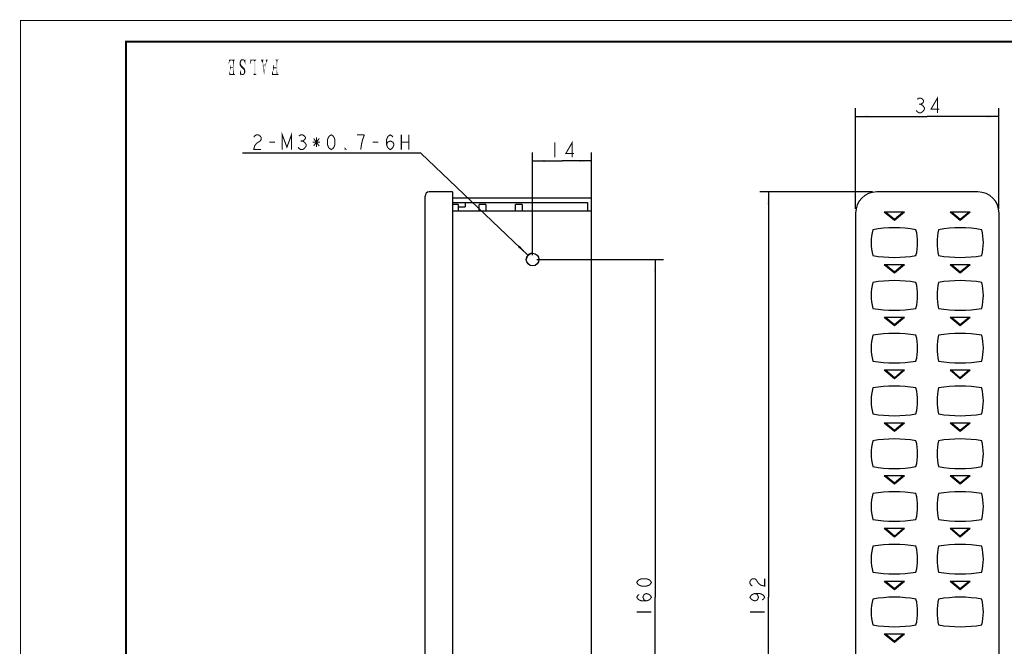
# Model space of a CAD drawing. Header units: millimetres. Extents: x 0 to 420, y 0 to 297.
# Tile 9 of 27: x 0 to 233, y 149 to 297. Entities that reach past the tile are written whole.
import ezdxf

# ---------------------------------------------------------------- set-up
doc = ezdxf.new("R2010")
doc.units = ezdxf.units.MM
doc.header["$LTSCALE"] = 23.1
doc.layers.get('0').update_dxf_attribs({"linetype": 'CONTINUOUS'})
for name, color, linetype in [('GMA1347PCB板-DXF_CONTINUOUS_LINE', 7, 'CONTINUOUS'), ('GMA1347后盖_DXF_CONTINUOUS_LINE', 7, 'CONTINUOUS'), ('GMA1347后盖_DXF_DIMENSION', 7, 'CONTINUOUS'), ('GMA1347外壳-02_DXF_DIMENSION', 7, 'CONTINUOUS'), ('GMA1347外壳-02DXF_CONTINUOUS_LINE', 7, 'CONTINUOUS'), ('GMA1347总成-02_DXF_FORMAT', 7, 'CONTINUOUS'), ('GMA1347背光_DXF_CONTINUOUS_LINE', 7, 'CONTINUOUS')]:
    doc.layers.add(name, color=color, linetype=linetype)
doc.dimstyles.new('DIMSTYLE_1', dxfattribs={"dimtxt": 3.5, "dimasz": 3, "dimexe": 2, "dimexo": 1, "dimgap": 0.875, "dimtad": 1, "dimdec": 1, "dimdsep": 46, "dimtxsty": 'STANDARD', "dimblk": '_FILLED', "dimblk1": '_FILLED', "dimblk2": '_FILLED', "dimcen": 0.09, "dimadec": 0, "dimazin": 0, "dimtp": 0.2, "dimtm": 0.2, "dimtfac": 1, "dimtdec": 1, "dimtofl": 0, "dimtmove": 0, "dimatfit": 3, "dimldrblk": '_FILLED', "dimfxl": 1, "dimtolj": 1, "dimarcsym": 0})
doc.dimstyles.new('DIMSTYLE_2', dxfattribs={"dimtxt": 3.5, "dimasz": 3, "dimexe": 2, "dimexo": 1, "dimgap": 0.875, "dimtad": 1, "dimdec": 1, "dimdsep": 46, "dimtxsty": 'STANDARD', "dimblk": '_FILLED', "dimblk1": '_FILLED', "dimblk2": '_FILLED', "dimcen": 0.09, "dimadec": 0, "dimazin": 0, "dimtp": 0.15, "dimtm": 0.15, "dimtfac": 1, "dimtdec": 1, "dimtofl": 0, "dimtmove": 0, "dimatfit": 3, "dimldrblk": '_FILLED', "dimfxl": 1, "dimtolj": 1, "dimarcsym": 0})
doc.dimstyles.new('DIMSTYLE_5', dxfattribs={"dimtxt": 3.5, "dimasz": 3, "dimexe": 2, "dimexo": 1, "dimtad": 1, "dimdsep": 46, "dimtxsty": 'STANDARD', "dimblk": '_FILLED', "dimblk1": '_FILLED', "dimblk2": '_FILLED', "dimcen": 0.09, "dimadec": 0, "dimazin": 0, "dimtp": 0.05, "dimtm": 0.05, "dimtfac": 1, "dimtofl": 0, "dimtmove": 0, "dimatfit": 2, "dimldrblk": '_FILLED', "dimfxl": 1, "dimtolj": 1, "dimarcsym": 0})
doc.dimstyles.new('DIMSTYLE_6', dxfattribs={"dimtxt": 3.5, "dimasz": 3, "dimexe": 2, "dimexo": 1, "dimgap": 0.875, "dimtad": 1, "dimdsep": 46, "dimtxsty": 'STANDARD', "dimblk": '_FILLED', "dimblk1": '_FILLED', "dimblk2": '_FILLED', "dimcen": 0.09, "dimadec": 0, "dimazin": 0, "dimtp": 0.2, "dimtm": 0.2, "dimtfac": 1, "dimtofl": 0, "dimtmove": 0, "dimatfit": 3, "dimldrblk": '_FILLED', "dimfxl": 1, "dimtolj": 1, "dimarcsym": 0})
doc.dimstyles.new('DIMSTYLE_7', dxfattribs={"dimtxt": 3.5, "dimasz": 3, "dimexe": 2, "dimexo": 1, "dimgap": 0.875, "dimtad": 1, "dimdsep": 46, "dimtxsty": 'STANDARD', "dimblk": '_FILLED', "dimblk1": '_FILLED', "dimblk2": '_FILLED', "dimcen": 0.09, "dimadec": 0, "dimazin": 0, "dimtp": 0.1, "dimtm": 0.1, "dimtfac": 1, "dimtofl": 0, "dimtmove": 0, "dimatfit": 3, "dimldrblk": '_FILLED', "dimfxl": 1, "dimtolj": 1, "dimarcsym": 0})

# ---------------------------------------------------------------- blocks, each defined once
blk = doc.blocks.new('_FILLED')
at = {"color": 0, "linetype": 'BYBLOCK'}
blk.add_solid([(0, 0), (-1, 0.083), (-1, -0.083)], dxfattribs=at)
blk = doc.blocks.new('*D0')
at = {"layer": 'GMA1347外壳-02_DXF_DIMENSION', "color": 1, "linetype": 'CONTINUOUS'}
for p, q in [((201.98, 256.4), (175.31, 256.4)), ((177.31, 256.4), (177.31, 160.4)), ((177.31, 64.4), (177.31, 160.4)), ((201.98, 64.4), (175.31, 64.4))]:
    blk.add_line(p, q, dxfattribs=at)
at = {"layer": 'GMA1347外壳-02_DXF_DIMENSION', "color": 1, "linetype": 'CONTINUOUS', "xscale": 3, "yscale": 3, "zscale": 3}
for p, rotation in [((177.31, 256.4), 90), ((177.31, 64.4), 270)]:
    blk.add_blockref('_FILLED', p, dxfattribs=dict(at, rotation=rotation))
blk = doc.blocks.new('*D1')
at = {"layer": 'GMA1347外壳-02_DXF_DIMENSION', "color": 1, "linetype": 'CONTINUOUS'}
for p, q in [((197.98, 252.4), (197.98, 276.26)), ((231.98, 252.4), (231.98, 276.26)), ((197.98, 274.26), (214.98, 274.26)), ((231.98, 274.26), (214.98, 274.26))]:
    blk.add_line(p, q, dxfattribs=at)
at = {"layer": 'GMA1347外壳-02_DXF_DIMENSION', "color": 1, "linetype": 'CONTINUOUS', "xscale": 3, "yscale": 3, "zscale": 3, "rotation": 180}
blk.add_blockref('_FILLED', (197.98, 274.26), dxfattribs=at)
at = {"layer": 'GMA1347外壳-02_DXF_DIMENSION', "color": 1, "linetype": 'CONTINUOUS', "xscale": 3, "yscale": 3, "zscale": 3}
blk.add_blockref('_FILLED', (231.98, 274.26), dxfattribs=at)
blk = doc.blocks.new('*D7')
at = {"layer": 'GMA1347后盖_DXF_DIMENSION', "color": 1, "linetype": 'CONTINUOUS'}
for p, q in [((122.4, 240.4), (152.47, 240.4)), ((150.47, 240.4), (150.47, 160.4)), ((150.47, 80.4), (150.47, 160.4)), ((122.4, 80.4), (152.47, 80.4))]:
    blk.add_line(p, q, dxfattribs=at)
at = {"layer": 'GMA1347后盖_DXF_DIMENSION', "color": 1, "linetype": 'CONTINUOUS', "xscale": 3, "yscale": 3, "zscale": 3}
for p, rotation in [((150.47, 240.4), 90), ((150.47, 80.4), 270)]:
    blk.add_blockref('_FILLED', p, dxfattribs=dict(at, rotation=rotation))
blk = doc.blocks.new('*D8')
at = {"layer": 'GMA1347后盖_DXF_DIMENSION', "color": 1, "linetype": 'CONTINUOUS'}
for p, q in [((94.66, 265.56), (52.66, 265.56)), ((94.91, 265.56), (94.66, 265.56)), ((120.31, 241.43), (94.91, 265.56))]:
    blk.add_line(p, q, dxfattribs=at)
at = {"layer": 'GMA1347后盖_DXF_DIMENSION', "color": 1, "linetype": 'CONTINUOUS', "xscale": 3, "yscale": 3, "zscale": 3, "rotation": 316.4800959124}
blk.add_blockref('_FILLED', (120.31, 241.43), dxfattribs=at)
blk = doc.blocks.new('*D9')
at = {"layer": 'GMA1347后盖_DXF_DIMENSION', "color": 1, "linetype": 'CONTINUOUS'}
for p, q in [((121.4, 241.4), (121.4, 265.74)), ((135.4, 252.9), (135.4, 265.74)), ((121.4, 263.74), (128.4, 263.74)), ((135.4, 263.74), (128.4, 263.74))]:
    blk.add_line(p, q, dxfattribs=at)
at = {"layer": 'GMA1347后盖_DXF_DIMENSION', "color": 1, "linetype": 'CONTINUOUS', "xscale": 3, "yscale": 3, "zscale": 3, "rotation": 180}
blk.add_blockref('_FILLED', (121.4, 263.74), dxfattribs=at)
at = {"layer": 'GMA1347后盖_DXF_DIMENSION', "color": 1, "linetype": 'CONTINUOUS', "xscale": 3, "yscale": 3, "zscale": 3}
blk.add_blockref('_FILLED', (135.4, 263.74), dxfattribs=at)

msp = doc.modelspace()

# ---------------------------------------------------------------- linework, layer by layer
at = {"color": 1, "linetype": 'CONTINUOUS'}
msp.add_arc((121.402, 240.396), 1.5, 90, 170.17016, dxfattribs=at)
for points in [[(49.582, 287.407), (49.345, 286.844), (49.463, 287.763)], [(49.582, 287.407), (49.552, 287.289), (49.345, 286.844)], [(49.552, 287.289), (49.522, 287.17), (49.345, 286.844)], [(49.522, 287.17), (49.463, 286.993), (49.345, 286.844)], [(49.463, 287.763), (50.856, 287.763), (49.759, 287.526)], [(49.463, 287.763), (49.759, 287.526), (49.7, 287.496)], [(49.463, 287.763), (49.7, 287.496), (49.641, 287.467)], [(49.463, 287.763), (49.641, 287.467), (49.582, 287.407)], [(49.641, 287.467), (49.611, 287.437), (49.582, 287.407)], [(50.856, 287.763), (49.937, 287.556), (49.759, 287.526)], [(49.759, 287.526), (49.937, 287.556), (49.848, 287.526)], [(50.856, 287.763), (50.796, 287.644), (49.937, 287.556)], [(50.796, 287.644), (50.708, 287.585), (49.937, 287.556)], [(50.056, 287.556), (49.937, 287.556), (50.708, 287.585)], [(50.174, 287.556), (50.056, 287.556), (50.708, 287.585)], [(50.234, 287.556), (50.174, 287.556), (50.708, 287.585)], [(50.234, 287.556), (50.708, 287.585), (50.648, 287.526)], [(50.648, 287.526), (50.293, 287.496), (50.234, 287.556)], [(50.352, 287.437), (50.293, 287.496), (50.648, 287.526)], [(50.352, 287.437), (50.648, 287.526), (50.589, 287.437)], [(50.589, 287.437), (50.382, 287.348), (50.352, 287.437)], [(50.382, 285.956), (50.382, 287.348), (50.589, 287.437)], [(50.382, 285.748), (50.382, 285.956), (50.589, 287.437)], [(50.382, 285.748), (50.589, 287.437), (50.589, 284.504)], [(50.796, 287.644), (50.856, 287.763), (50.856, 287.644)], [(52.248, 287.17), (51.952, 287.052), (51.982, 287.23)], [(51.952, 287.052), (52.248, 287.17), (52.219, 287.052)], [(52.337, 287.407), (52.278, 287.289), (51.982, 287.23)], [(52.337, 287.407), (51.982, 287.23), (52.041, 287.407)], [(51.982, 287.23), (52.278, 287.289), (52.248, 287.17)], [(52.485, 287.556), (52.396, 287.496), (52.041, 287.407)], [(52.485, 287.556), (52.041, 287.407), (52.13, 287.556)], [(52.041, 287.407), (52.396, 287.496), (52.337, 287.407)], [(53.019, 287.704), (52.693, 287.615), (52.13, 287.556)], [(53.019, 287.704), (52.13, 287.556), (52.219, 287.704)], [(52.693, 287.615), (52.574, 287.585), (52.13, 287.556)], [(52.13, 287.556), (52.574, 287.585), (52.485, 287.556)], [(52.9, 287.763), (52.219, 287.704), (52.308, 287.793)], [(52.219, 287.704), (52.9, 287.763), (53.019, 287.704)], [(52.752, 287.852), (52.841, 287.822), (52.308, 287.793)], [(52.634, 287.852), (52.752, 287.852), (52.308, 287.793)], [(52.545, 287.852), (52.634, 287.852), (52.308, 287.793)], [(52.545, 287.852), (52.308, 287.793), (52.426, 287.852)], [(52.308, 287.793), (52.841, 287.822), (52.9, 287.763)], [(52.693, 287.615), (53.019, 287.704), (53.108, 287.615)], [(53.108, 287.615), (52.811, 287.585), (52.693, 287.615)], [(53.108, 287.615), (53.137, 287.615), (52.811, 287.585)], [(52.9, 287.526), (52.811, 287.585), (53.137, 287.615)], [(52.989, 287.437), (52.9, 287.526), (53.137, 287.615)], [(52.989, 287.437), (53.137, 287.615), (53.167, 287.644)], [(53.048, 287.319), (52.989, 287.437), (53.167, 287.644)], [(53.048, 287.319), (53.167, 287.644), (53.285, 287.852)], [(53.108, 287.17), (53.048, 287.319), (53.285, 287.852)], [(53.167, 287.022), (53.108, 287.17), (53.285, 287.852)], [(53.167, 287.644), (53.196, 287.733), (53.285, 287.852)], [(53.196, 286.844), (53.167, 287.022), (53.285, 287.852)], [(53.196, 286.637), (53.196, 286.844), (53.285, 287.852)], [(53.196, 286.637), (53.285, 287.852), (53.285, 286.637)], [(53.285, 287.852), (53.196, 287.733), (53.196, 287.852)], [(54.737, 287.496), (54.352, 286.726), (54.53, 287.763)], [(54.737, 287.496), (54.589, 287.2), (54.352, 286.726)], [(54.589, 287.2), (54.559, 287.081), (54.352, 286.726)], [(54.53, 287.763), (55.922, 287.763), (54.826, 287.556)], [(54.53, 287.763), (54.826, 287.556), (54.737, 287.496)], [(54.737, 287.496), (54.648, 287.319), (54.589, 287.2)], [(54.737, 287.496), (54.708, 287.407), (54.648, 287.319)], [(54.826, 287.556), (54.796, 287.526), (54.737, 287.496)], [(55.922, 287.763), (55.834, 287.644), (54.826, 287.556)], [(55.834, 287.644), (55.745, 287.585), (54.826, 287.556)], [(55.122, 287.556), (54.826, 287.556), (55.745, 287.585)], [(55.241, 287.556), (55.122, 287.556), (55.745, 287.585)], [(55.241, 287.556), (55.745, 287.585), (55.685, 287.526)], [(55.685, 287.526), (55.33, 287.496), (55.241, 287.556)], [(55.419, 287.437), (55.33, 287.496), (55.685, 287.526)], [(55.419, 287.437), (55.685, 287.526), (55.656, 287.437)], [(55.656, 287.437), (55.448, 287.319), (55.419, 287.437)], [(55.448, 284.474), (55.448, 287.319), (55.656, 287.437)], [(55.448, 284.474), (55.656, 287.437), (55.656, 284.444)], [(55.834, 287.644), (55.922, 287.763), (55.922, 287.644)], [(56.989, 287.615), (57.611, 287.733), (57.611, 287.615)], [(57.611, 287.733), (56.989, 287.615), (56.989, 287.733)], [(57.611, 287.615), (57.078, 287.585), (56.989, 287.615)], [(57.078, 287.585), (57.611, 287.615), (57.522, 287.585)], [(57.522, 287.585), (57.137, 287.526), (57.078, 287.585)], [(57.522, 287.585), (57.493, 287.556), (57.137, 287.526)], [(57.137, 287.496), (57.137, 287.526), (57.493, 287.556)], [(57.137, 287.496), (57.493, 287.556), (57.493, 287.496)], [(57.493, 287.496), (57.167, 287.407), (57.137, 287.496)], [(57.167, 287.407), (57.493, 287.496), (57.493, 287.407)], [(57.493, 287.407), (57.196, 287.289), (57.167, 287.407)], [(57.196, 287.289), (57.493, 287.407), (57.493, 287.259)], [(57.493, 287.259), (57.226, 287.111), (57.196, 287.289)], [(57.226, 287.111), (57.493, 287.259), (57.522, 287.081)], [(58.085, 287.615), (58.559, 287.733), (58.559, 287.615)], [(58.559, 287.733), (58.085, 287.615), (58.085, 287.733)], [(58.559, 287.615), (58.174, 287.556), (58.085, 287.615)], [(58.293, 287.111), (58.085, 286.548), (58.234, 287.319)], [(58.174, 287.556), (58.559, 287.615), (58.5, 287.556)], [(58.5, 287.556), (58.234, 287.496), (58.174, 287.556)], [(58.234, 287.496), (58.5, 287.556), (58.441, 287.467)], [(58.441, 287.467), (58.234, 287.407), (58.234, 287.496)], [(58.234, 287.319), (58.234, 287.407), (58.441, 287.467)], [(58.234, 287.319), (58.441, 287.467), (58.382, 287.319)], [(58.234, 287.319), (58.382, 287.319), (58.293, 287.111)], [(61.078, 287.644), (60.426, 287.644), (61.167, 287.763)], [(61.167, 287.763), (60.426, 287.644), (60.426, 287.763)], [(61.078, 287.644), (60.515, 287.615), (60.426, 287.644)], [(60.515, 287.615), (61.078, 287.644), (61.019, 287.615)], [(61.019, 287.615), (60.604, 287.585), (60.515, 287.615)], [(60.604, 287.585), (61.019, 287.615), (60.959, 287.585)], [(60.959, 287.585), (60.663, 287.526), (60.604, 287.585)], [(60.663, 287.526), (60.959, 287.585), (60.9, 287.526)], [(60.9, 287.526), (60.693, 287.437), (60.663, 287.526)], [(60.693, 285.956), (60.693, 287.437), (60.9, 287.526)], [(60.693, 285.719), (60.693, 285.956), (60.9, 287.526)], [(60.693, 285.719), (60.9, 287.526), (60.9, 284.504)], [(61.078, 287.644), (61.167, 287.763), (61.167, 287.644)], [(49.345, 286.844), (49.463, 286.993), (49.434, 286.785)], [(49.582, 285.007), (49.522, 284.119), (49.493, 285.007)], [(49.582, 285.007), (49.611, 284.889), (49.522, 284.119)], [(49.611, 284.889), (49.611, 284.77), (49.522, 284.119)], [(49.73, 286.489), (49.73, 286.311), (49.641, 285.185)], [(49.73, 286.489), (49.641, 285.185), (49.641, 286.489)], [(49.73, 286.311), (49.759, 286.163), (49.641, 285.185)], [(49.759, 286.163), (49.819, 286.044), (49.641, 285.185)], [(49.819, 286.044), (49.848, 285.956), (49.641, 285.185)], [(49.848, 285.956), (49.789, 285.659), (49.641, 285.185)], [(49.789, 285.659), (49.759, 285.541), (49.641, 285.185)], [(49.759, 285.541), (49.73, 285.393), (49.641, 285.185)], [(49.641, 285.185), (49.73, 285.393), (49.73, 285.185)], [(49.848, 285.956), (49.848, 285.748), (49.789, 285.659)], [(50.293, 285.956), (50.382, 285.956), (49.848, 285.748)], [(50.174, 285.956), (50.293, 285.956), (49.848, 285.748)], [(50.026, 285.956), (50.174, 285.956), (49.848, 285.748)], [(49.848, 285.956), (50.026, 285.956), (49.848, 285.748)], [(49.937, 285.748), (49.848, 285.748), (50.382, 285.956)], [(50.085, 285.748), (49.937, 285.748), (50.382, 285.956)], [(50.204, 285.748), (50.085, 285.748), (50.382, 285.956)], [(50.382, 285.748), (50.204, 285.748), (50.382, 285.956)], [(50.589, 284.504), (50.382, 284.326), (50.382, 285.748)], [(52.219, 287.052), (52.219, 286.874), (51.952, 286.844)], [(52.219, 287.052), (51.952, 286.844), (51.952, 287.052)], [(51.952, 286.844), (52.219, 286.874), (52.248, 286.726)], [(52.248, 286.726), (51.952, 286.637), (51.952, 286.844)], [(51.952, 286.637), (52.248, 286.726), (52.278, 286.578)], [(52.278, 286.578), (51.982, 286.459), (51.952, 286.637)], [(51.982, 286.459), (52.278, 286.578), (52.337, 286.459)], [(52.337, 286.459), (52.041, 286.311), (51.982, 286.459)], [(52.337, 286.459), (52.456, 286.341), (52.041, 286.311)], [(52.1, 286.193), (52.041, 286.311), (52.456, 286.341)], [(52.13, 285.244), (52.159, 285.096), (52.041, 284.03)], [(52.13, 285.244), (52.041, 284.03), (52.041, 285.244)], [(52.159, 285.096), (52.189, 284.978), (52.041, 284.03)], [(52.189, 284.978), (52.219, 284.859), (52.041, 284.03)], [(52.219, 284.859), (52.248, 284.741), (52.041, 284.03)], [(52.1, 286.193), (52.456, 286.341), (52.663, 286.133)], [(52.663, 286.133), (52.248, 285.985), (52.1, 286.193)], [(52.248, 285.985), (52.663, 286.133), (52.841, 285.956)], [(52.841, 285.956), (52.396, 285.837), (52.248, 285.985)], [(52.456, 285.778), (52.396, 285.837), (52.841, 285.956)], [(52.545, 285.689), (52.456, 285.778), (52.841, 285.956)], [(52.545, 285.689), (52.841, 285.956), (53.137, 285.63)], [(53.137, 285.63), (52.663, 285.6), (52.545, 285.689)], [(52.663, 285.6), (53.137, 285.63), (53.196, 285.511)], [(53.196, 285.511), (52.782, 285.481), (52.663, 285.6)], [(52.782, 285.481), (53.196, 285.511), (53.226, 285.393)], [(53.226, 285.393), (52.9, 285.363), (52.782, 285.481)], [(52.959, 285.215), (52.9, 285.363), (53.226, 285.393)], [(52.959, 285.215), (53.226, 285.393), (53.256, 285.215)], [(53.256, 285.215), (53.019, 285.096), (52.959, 285.215)], [(52.989, 284.681), (53.019, 284.8), (53.285, 284.83)], [(52.989, 284.681), (53.285, 284.83), (53.256, 284.652)], [(53.019, 285.096), (53.256, 285.215), (53.285, 285.037)], [(53.285, 285.037), (53.019, 284.948), (53.019, 285.096)], [(53.019, 284.948), (53.285, 285.037), (53.285, 284.83)], [(53.285, 284.83), (53.019, 284.8), (53.019, 284.948)], [(54.559, 287.081), (54.5, 286.904), (54.352, 286.726)], [(54.352, 286.726), (54.5, 286.904), (54.441, 286.726)], [(57.522, 287.081), (57.73, 284), (57.226, 287.111)], [(57.522, 287.081), (57.552, 286.963), (57.552, 286.844)], [(57.522, 287.081), (57.552, 286.844), (57.73, 284)], [(57.552, 286.844), (57.582, 286.696), (57.73, 284)], [(57.582, 286.696), (57.611, 286.548), (57.73, 284)], [(57.611, 286.548), (58.085, 286.548), (57.641, 286.37)], [(57.611, 286.548), (57.641, 286.37), (57.73, 284)], [(58.085, 286.37), (57.641, 286.37), (58.085, 286.548)], [(57.641, 286.37), (57.819, 285.037), (57.73, 284)], [(57.819, 285.037), (58.293, 287.111), (57.73, 284)], [(57.819, 285.037), (58.085, 286.37), (58.293, 287.111)], [(58.085, 286.37), (58.085, 286.548), (58.293, 287.111)], [(59.745, 284.978), (59.774, 284.77), (59.656, 284.119)], [(59.745, 284.978), (59.656, 284.119), (59.656, 284.978)], [(59.982, 286.489), (59.982, 286.281), (59.893, 285.215)], [(59.982, 286.489), (59.893, 285.215), (59.893, 286.489)], [(59.982, 286.281), (60.011, 286.133), (59.893, 285.215)], [(60.011, 286.133), (60.041, 286.015), (59.893, 285.215)], [(60.041, 286.015), (60.071, 285.956), (59.893, 285.215)], [(60.071, 285.956), (60.011, 285.57), (59.893, 285.215)], [(60.011, 285.57), (59.982, 285.393), (59.893, 285.215)], [(59.893, 285.215), (59.982, 285.393), (59.982, 285.215)], [(60.071, 285.956), (60.041, 285.659), (60.011, 285.57)], [(60.071, 285.956), (60.1, 285.719), (60.041, 285.659)], [(60.071, 285.956), (60.693, 285.956), (60.1, 285.719)], [(60.693, 285.719), (60.1, 285.719), (60.693, 285.956)], [(60.9, 284.504), (60.693, 284.326), (60.693, 285.719)], [(49.611, 284.77), (49.641, 284.652), (49.522, 284.119)], [(49.641, 284.652), (49.671, 284.563), (49.522, 284.119)], [(49.671, 284.563), (49.7, 284.474), (49.522, 284.119)], [(49.7, 284.474), (49.73, 284.415), (49.522, 284.119)], [(49.73, 284.415), (49.759, 284.385), (49.522, 284.119)], [(49.759, 284.385), (49.789, 284.326), (49.522, 284.119)], [(50.382, 284.326), (50.708, 284.296), (49.522, 284.119)], [(49.789, 284.326), (50.382, 284.326), (49.522, 284.119)], [(50.708, 284.296), (50.767, 284.267), (49.522, 284.119)], [(50.767, 284.267), (50.856, 284.237), (49.522, 284.119)], [(49.522, 284.119), (50.856, 284.237), (50.856, 284.119)], [(50.589, 284.504), (50.648, 284.385), (50.382, 284.326)], [(50.382, 284.326), (50.648, 284.385), (50.708, 284.296)], [(52.248, 284.741), (52.248, 284.652), (52.041, 284.03)], [(52.248, 284.652), (52.278, 284.563), (52.041, 284.03)], [(52.278, 284.563), (52.159, 284.267), (52.041, 284.03)], [(52.159, 284.267), (52.159, 284.178), (52.041, 284.03)], [(52.041, 284.03), (52.159, 284.178), (52.13, 284.03)], [(52.278, 284.563), (52.308, 284.504), (52.159, 284.267)], [(52.308, 284.504), (52.308, 284.474), (52.159, 284.267)], [(52.308, 284.474), (52.189, 284.296), (52.159, 284.267)], [(52.308, 284.474), (52.367, 284.415), (52.189, 284.296)], [(52.367, 284.415), (52.426, 284.356), (52.189, 284.296)], [(52.426, 284.356), (52.515, 284.326), (52.189, 284.296)], [(52.248, 284.296), (52.189, 284.296), (52.515, 284.326)], [(52.248, 284.296), (52.515, 284.326), (52.604, 284.296)], [(52.604, 284.296), (52.308, 284.207), (52.248, 284.296)], [(52.604, 284.296), (53.019, 284.237), (52.308, 284.207)], [(52.396, 284.148), (52.308, 284.207), (53.019, 284.237)], [(52.396, 284.148), (53.019, 284.237), (52.93, 284.148)], [(52.93, 284.148), (52.456, 284.119), (52.396, 284.148)], [(52.456, 284.119), (52.93, 284.148), (52.841, 284.119)], [(52.841, 284.119), (52.545, 284.089), (52.456, 284.119)], [(52.634, 284.089), (52.545, 284.089), (52.841, 284.119)], [(52.604, 284.296), (52.693, 284.326), (53.108, 284.356)], [(52.604, 284.296), (53.108, 284.356), (53.019, 284.237)], [(52.634, 284.089), (52.841, 284.119), (52.722, 284.089)], [(53.108, 284.356), (52.693, 284.326), (52.782, 284.356)], [(53.108, 284.356), (52.782, 284.356), (52.871, 284.385)], [(52.871, 284.385), (52.93, 284.474), (53.196, 284.504)], [(52.871, 284.385), (53.196, 284.504), (53.108, 284.356)], [(53.196, 284.504), (52.93, 284.474), (52.959, 284.563)], [(53.256, 284.652), (52.959, 284.563), (52.989, 284.681)], [(52.959, 284.563), (53.256, 284.652), (53.196, 284.504)], [(55.182, 284.237), (55.834, 284.267), (55.922, 284.237)], [(55.834, 284.267), (55.182, 284.237), (55.271, 284.267)], [(55.182, 284.119), (55.922, 284.237), (55.922, 284.119)], [(55.922, 284.237), (55.182, 284.119), (55.182, 284.237)], [(55.271, 284.267), (55.745, 284.296), (55.834, 284.267)], [(55.745, 284.296), (55.271, 284.267), (55.359, 284.296)], [(55.685, 284.356), (55.359, 284.296), (55.419, 284.385)], [(55.359, 284.296), (55.685, 284.356), (55.745, 284.296)], [(55.656, 284.444), (55.419, 284.385), (55.448, 284.474)], [(55.419, 284.385), (55.656, 284.444), (55.685, 284.356)], [(59.774, 284.77), (59.834, 284.593), (59.656, 284.119)], [(59.834, 284.593), (59.863, 284.444), (59.656, 284.119)], [(59.863, 284.444), (59.922, 284.326), (59.656, 284.119)], [(60.989, 284.326), (61.078, 284.267), (59.656, 284.119)], [(60.693, 284.326), (60.989, 284.326), (59.656, 284.119)], [(59.922, 284.326), (60.693, 284.326), (59.656, 284.119)], [(61.078, 284.267), (61.167, 284.237), (59.656, 284.119)], [(59.656, 284.119), (61.167, 284.237), (61.167, 284.119)], [(60.9, 284.504), (60.93, 284.385), (60.693, 284.326)], [(60.693, 284.326), (60.93, 284.385), (60.989, 284.326)]]:
    msp.add_solid(points, dxfattribs=at)
at = {"layer": 'GMA1347PCB板-DXF_CONTINUOUS_LINE', "color": 7, "linetype": 'CONTINUOUS'}
for p, q in [((108.752, 251.896), (108.752, 253.396)), ((110.352, 253.396), (108.752, 253.396)), ((110.352, 253.396), (110.352, 251.896)), ((117.352, 251.896), (117.352, 253.396)), ((118.952, 253.396), (117.352, 253.396)), ((118.952, 253.396), (118.952, 251.896))]:
    msp.add_line(p, q, dxfattribs=at)
at = {"layer": 'GMA1347后盖_DXF_CONTINUOUS_LINE', "color": 7, "linetype": 'CONTINUOUS'}
for p, q in [((135.402, 254.896), (102.402, 254.896)), ((135.402, 65.896), (135.402, 254.896)), ((102.402, 253.896), (134.402, 253.896)), ((134.402, 253.896), (134.402, 251.896)), ((102.402, 251.896), (135.402, 251.896))]:
    msp.add_line(p, q, dxfattribs=at)
msp.add_circle((121.402, 240.396), 1.5, dxfattribs=at)
at = {"layer": 'GMA1347后盖_DXF_DIMENSION', "color": 1, "linetype": 'CONTINUOUS', "const_width": 0.25}
for points in [[(56.811, 268.474), (55.936, 267.89), (55.499, 267.307), (55.28, 266.432), (57.03, 266.432)], [(55.28, 269.349), (55.499, 269.64), (55.936, 269.932), (56.374, 269.932), (56.811, 269.64), (57.03, 269.349), (57.03, 268.765), (56.811, 268.474)], [(62.061, 266.432), (62.061, 269.932), (63.155, 267.015), (64.249, 269.932), (64.249, 266.432)], [(65.999, 269.64), (66.436, 269.932), (66.874, 269.932), (67.311, 269.64), (67.53, 269.349), (67.53, 269.057), (67.311, 268.765), (66.874, 268.474), (67.311, 268.182)], [(66.436, 268.474), (66.874, 268.474)], [(69.499, 267.307), (70.811, 269.057)], [(69.499, 269.057), (70.811, 267.307)], [(70.155, 269.349), (70.155, 267.015)], [(73.655, 266.432), (73.218, 266.724), (72.999, 267.015), (72.78, 267.599), (72.78, 268.765), (72.999, 269.349), (73.218, 269.64), (73.655, 269.932), (74.093, 269.64), (74.311, 269.349), (74.53, 268.765), (74.53, 267.599), (74.311, 267.015), (74.093, 266.724), (73.655, 266.432)], [(81.53, 269.932), (79.78, 269.932)], [(80.655, 266.432), (80.874, 267.89), (81.093, 268.765), (81.53, 269.932)], [(86.78, 267.599), (86.999, 268.182), (87.655, 268.474), (88.311, 268.182), (88.53, 267.599), (88.311, 267.015), (88.093, 266.724), (87.655, 266.432), (87.218, 266.724), (86.999, 267.015), (86.78, 267.599), (86.78, 268.765), (86.999, 269.349), (87.218, 269.64), (87.655, 269.932), (88.093, 269.64), (88.311, 269.349)], [(90.28, 269.932), (90.28, 266.432)], [(92.03, 269.932), (92.03, 266.432)], [(130.808, 264.619), (130.808, 268.119), (129.277, 265.494), (131.245, 265.494)], [(58.999, 268.182), (60.311, 268.182)], [(67.311, 268.182), (67.749, 267.599), (67.749, 267.307), (67.53, 267.015), (67.311, 266.724), (66.874, 266.432), (66.436, 266.432), (65.999, 266.724), (65.78, 267.015)], [(69.28, 268.182), (71.03, 268.182)], [(77.155, 266.432), (76.936, 266.432), (76.936, 266.724), (77.155, 266.432)], [(83.499, 268.182), (84.811, 268.182)], [(90.28, 268.182), (92.03, 268.182)], [(126.652, 268.119), (126.652, 264.619)], [(149.592, 163.896), (149.301, 163.458), (149.009, 163.239), (148.426, 163.021), (147.259, 163.021), (146.676, 163.239), (146.384, 163.458), (146.092, 163.896), (146.384, 164.333), (146.676, 164.552), (147.259, 164.771), (148.426, 164.771), (149.009, 164.552), (149.301, 164.333), (149.592, 163.896)], [(148.426, 159.521), (147.842, 159.739), (147.551, 160.396), (147.842, 161.052), (148.426, 161.271), (149.009, 161.052), (149.301, 160.833), (149.592, 160.396), (149.301, 159.958), (149.009, 159.739), (148.426, 159.521), (147.259, 159.521), (146.676, 159.739), (146.384, 159.958), (146.092, 160.396), (146.384, 160.833), (146.676, 161.052)], [(146.092, 156.896), (149.592, 156.896)]]:
    msp.add_lwpolyline(points, dxfattribs=at)
at = {"layer": 'GMA1347外壳-02_DXF_DIMENSION', "color": 1, "linetype": 'CONTINUOUS', "const_width": 0.25}
for points in [[(212.579, 278.347), (213.016, 278.638), (213.454, 278.638), (213.891, 278.347), (214.11, 278.055), (214.11, 277.763), (213.891, 277.472), (213.454, 277.18), (213.891, 276.888), (214.11, 276.597), (214.329, 276.305), (214.329, 276.013)], [(217.391, 275.138), (217.391, 278.638), (215.86, 276.013), (217.829, 276.013)], [(214.329, 276.013), (213.891, 275.43), (213.454, 275.138), (213.016, 275.138), (212.579, 275.43), (212.36, 275.722)], [(213.016, 277.18), (213.454, 277.18)], [(173.514, 163.021), (173.222, 163.239), (172.93, 163.677), (172.93, 164.114), (173.222, 164.552), (173.514, 164.771), (174.097, 164.771), (174.389, 164.552), (174.972, 163.677)], [(174.972, 163.677), (175.555, 163.239), (176.43, 163.021), (176.43, 164.771)], [(174.097, 161.271), (174.68, 161.052), (174.972, 160.396), (174.68, 159.739), (174.097, 159.521), (173.514, 159.739), (173.222, 159.958), (172.93, 160.396), (173.222, 160.833), (173.514, 161.052), (174.097, 161.271), (175.264, 161.271), (175.847, 161.052), (176.139, 160.833), (176.43, 160.396), (176.139, 159.958), (175.847, 159.739)], [(172.93, 156.896), (176.43, 156.896)]]:
    msp.add_lwpolyline(points, dxfattribs=at)
at = {"layer": 'GMA1347外壳-02DXF_CONTINUOUS_LINE', "color": 7, "linetype": 'CONTINUOUS'}
for p, q in [((95.902, 65.396), (95.902, 255.396)), ((102.402, 256.396), (96.902, 256.396)), ((102.402, 256.396), (102.402, 64.396)), ((226.985, 256.396), (202.985, 256.396)), ((103.752, 252.896), (105.402, 252.896)), ((105.402, 253.896), (105.402, 252.896)), ((197.985, 251.396), (197.985, 69.396)), ((207.185, 249.646), (204.785, 251.646)), ((209.585, 251.646), (204.785, 251.646)), ((209.585, 251.646), (207.185, 249.646)), ((222.785, 249.646), (220.385, 251.646)), ((225.185, 251.646), (220.385, 251.646)), ((225.185, 251.646), (222.785, 249.646)), ((231.985, 69.396), (231.985, 251.396)), ((207.185, 237.146), (204.785, 239.146)), ((209.585, 239.146), (204.785, 239.146)), ((209.585, 239.146), (207.185, 237.146)), ((222.785, 237.146), (220.385, 239.146)), ((225.185, 239.146), (220.385, 239.146)), ((225.185, 239.146), (222.785, 237.146)), ((207.185, 224.646), (204.785, 226.646)), ((209.585, 226.646), (204.785, 226.646)), ((209.585, 226.646), (207.185, 224.646)), ((222.785, 224.646), (220.385, 226.646)), ((225.185, 226.646), (220.385, 226.646)), ((225.185, 226.646), (222.785, 224.646)), ((207.185, 212.146), (204.785, 214.146)), ((209.585, 214.146), (204.785, 214.146)), ((209.585, 214.146), (207.185, 212.146)), ((222.785, 212.146), (220.385, 214.146)), ((225.185, 214.146), (220.385, 214.146)), ((225.185, 214.146), (222.785, 212.146)), ((207.185, 199.646), (204.785, 201.646)), ((209.585, 201.646), (204.785, 201.646)), ((209.585, 201.646), (207.185, 199.646)), ((222.785, 199.646), (220.385, 201.646)), ((225.185, 201.646), (220.385, 201.646)), ((225.185, 201.646), (222.785, 199.646)), ((207.185, 187.146), (204.785, 189.146)), ((209.585, 189.146), (204.785, 189.146)), ((209.585, 189.146), (207.185, 187.146)), ((222.785, 187.146), (220.385, 189.146)), ((225.185, 189.146), (220.385, 189.146)), ((225.185, 189.146), (222.785, 187.146)), ((207.185, 174.646), (204.785, 176.646)), ((209.585, 176.646), (204.785, 176.646)), ((209.585, 176.646), (207.185, 174.646)), ((225.185, 176.646), (220.385, 176.646)), ((222.785, 174.646), (220.385, 176.646)), ((225.185, 176.646), (222.785, 174.646)), ((207.185, 162.146), (204.785, 164.146)), ((209.585, 164.146), (204.785, 164.146)), ((209.585, 164.146), (207.185, 162.146)), ((225.185, 164.146), (220.385, 164.146)), ((222.785, 162.146), (220.385, 164.146)), ((225.185, 164.146), (222.785, 162.146)), ((207.185, 149.646), (204.785, 151.646)), ((209.585, 151.646), (204.785, 151.646)), ((209.585, 151.646), (207.185, 149.646))]:
    msp.add_line(p, q, dxfattribs=at)
for centre, radius, start, end in [((96.902, 255.396), 1, 90, 180), ((202.985, 251.396), 5, 90, 180), ((226.985, 251.396), 5, 0, 90), ((214.185, 244.396), 12.5, 165.79421, 194.20579), ((207.185, 217.396), 30.5, 80.34034, 99.65966), ((200.185, 244.396), 12.5, 345.79421, 14.20579), ((229.785, 244.396), 12.5, 165.79421, 194.20579), ((222.785, 217.396), 30.5, 80.34034, 99.65966), ((215.785, 244.396), 12.5, 345.79421, 14.20579), ((207.185, 271.396), 30.5, 260.34034, 279.65966), ((222.785, 271.396), 30.5, 260.34034, 279.65966), ((214.185, 231.896), 12.5, 165.79421, 194.20579), ((207.185, 204.896), 30.5, 80.34034, 99.65966), ((200.185, 231.896), 12.5, 345.79421, 14.20579), ((229.785, 231.896), 12.5, 165.79421, 194.20579), ((222.785, 204.896), 30.5, 80.34034, 99.65966), ((215.785, 231.896), 12.5, 345.79421, 14.20579), ((207.185, 258.896), 30.5, 260.34034, 279.65966), ((222.785, 258.896), 30.5, 260.34034, 279.65966), ((214.185, 219.396), 12.5, 165.79421, 194.20579), ((207.185, 192.396), 30.5, 80.34034, 99.65966), ((200.185, 219.396), 12.5, 345.79421, 14.20579), ((229.785, 219.396), 12.5, 165.79421, 194.20579), ((222.785, 192.396), 30.5, 80.34034, 99.65966), ((215.785, 219.396), 12.5, 345.79421, 14.20579), ((207.185, 246.396), 30.5, 260.34034, 279.65966), ((222.785, 246.396), 30.5, 260.34034, 279.65966), ((207.185, 179.896), 30.5, 80.34034, 99.65966), ((222.785, 179.896), 30.5, 80.34034, 99.65966), ((214.185, 206.896), 12.5, 165.79421, 194.20579), ((200.185, 206.896), 12.5, 345.79421, 14.20579), ((229.785, 206.896), 12.5, 165.79421, 194.20579), ((215.785, 206.896), 12.5, 345.79421, 14.20579), ((207.185, 233.896), 30.5, 260.34034, 279.65966), ((222.785, 233.896), 30.5, 260.34034, 279.65966), ((214.185, 194.396), 12.5, 165.79421, 194.20579), ((207.185, 167.396), 30.5, 80.34034, 99.65966), ((200.185, 194.396), 12.5, 345.79421, 14.20579), ((229.785, 194.396), 12.5, 165.79421, 194.20579), ((222.785, 167.396), 30.5, 80.34034, 99.65966), ((215.785, 194.396), 12.5, 345.79421, 14.20579), ((207.185, 221.396), 30.5, 260.34034, 279.65966), ((222.785, 221.396), 30.5, 260.34034, 279.65966), ((214.185, 181.896), 12.5, 165.79421, 194.20579), ((207.185, 154.896), 30.5, 80.34034, 99.65966), ((200.185, 181.896), 12.5, 345.79421, 14.20579), ((229.785, 181.896), 12.5, 165.79421, 194.20579), ((222.785, 154.896), 30.5, 80.34034, 99.65966), ((215.785, 181.896), 12.5, 345.79421, 14.20579), ((207.185, 208.896), 30.5, 260.34034, 279.65966), ((222.785, 208.896), 30.5, 260.34034, 279.65966), ((207.185, 142.396), 30.5, 80.34034, 99.65966), ((222.785, 142.396), 30.5, 80.34034, 99.65966), ((214.185, 169.396), 12.5, 165.79421, 194.20579), ((200.185, 169.396), 12.5, 345.79421, 14.20579), ((229.785, 169.396), 12.5, 165.79421, 194.20579), ((215.785, 169.396), 12.5, 345.79421, 14.20579), ((207.185, 196.396), 30.5, 260.34034, 279.65966), ((222.785, 196.396), 30.5, 260.34034, 279.65966), ((214.185, 156.896), 12.5, 165.79421, 194.20579), ((207.185, 129.896), 30.5, 80.34034, 99.65966), ((200.185, 156.896), 12.5, 345.79421, 14.20579), ((229.785, 156.896), 12.5, 165.79421, 194.20579), ((222.785, 129.896), 30.5, 80.34034, 99.65966), ((215.785, 156.896), 12.5, 345.79421, 14.20579), ((207.185, 183.896), 30.5, 260.34034, 279.65966), ((222.785, 183.896), 30.5, 260.34034, 279.65966)]:
    msp.add_arc(centre, radius, start, end, dxfattribs=at)
at = {"layer": 'GMA1347总成-02_DXF_FORMAT', "color": 1, "linetype": 'CONTINUOUS', "const_width": 0.2}
for points in [[(-0.1, 297), (420, 297)], [(0, 0), (0, 297.1)]]:
    msp.add_lwpolyline(points, dxfattribs=at)
at = {"layer": 'GMA1347总成-02_DXF_FORMAT', "color": 7, "linetype": 'CONTINUOUS', "const_width": 0.5}
for points in [[(415.25, 292), (24.75, 292)], [(25, 292.25), (25, 4.75)]]:
    msp.add_lwpolyline(points, dxfattribs=at)
at = {"layer": 'GMA1347背光_DXF_CONTINUOUS_LINE', "color": 7, "linetype": 'CONTINUOUS'}
for p, q in [((103.752, 253.396), (102.402, 253.396)), ((103.752, 253.396), (103.752, 251.896)), ((207.185, 249.896), (205.085, 251.646)), ((209.285, 251.646), (207.185, 249.896)), ((222.785, 249.896), (220.685, 251.646)), ((224.885, 251.646), (222.785, 249.896)), ((207.185, 237.396), (205.085, 239.146)), ((209.285, 239.146), (207.185, 237.396)), ((222.785, 237.396), (220.685, 239.146)), ((224.885, 239.146), (222.785, 237.396)), ((207.185, 224.896), (205.085, 226.646)), ((209.285, 226.646), (207.185, 224.896)), ((222.785, 224.896), (220.685, 226.646)), ((224.885, 226.646), (222.785, 224.896)), ((207.185, 212.396), (205.085, 214.146)), ((209.285, 214.146), (207.185, 212.396)), ((222.785, 212.396), (220.685, 214.146)), ((224.885, 214.146), (222.785, 212.396)), ((207.185, 199.896), (205.085, 201.646)), ((209.285, 201.646), (207.185, 199.896)), ((222.785, 199.896), (220.685, 201.646)), ((224.885, 201.646), (222.785, 199.896)), ((207.185, 187.396), (205.085, 189.146)), ((209.285, 189.146), (207.185, 187.396)), ((222.785, 187.396), (220.685, 189.146)), ((224.885, 189.146), (222.785, 187.396)), ((207.185, 174.896), (205.085, 176.646)), ((209.285, 176.646), (207.185, 174.896)), ((222.785, 174.896), (220.685, 176.646)), ((224.885, 176.646), (222.785, 174.896)), ((207.185, 162.396), (205.085, 164.146)), ((209.285, 164.146), (207.185, 162.396)), ((222.785, 162.396), (220.685, 164.146)), ((224.885, 164.146), (222.785, 162.396)), ((207.185, 149.896), (205.085, 151.646)), ((209.285, 151.646), (207.185, 149.896))]:
    msp.add_line(p, q, dxfattribs=at)

# ---------------------------------------------------------------- dimensions: what is measured, and where the dimension line sits
at = {"layer": 'GMA1347后盖_DXF_DIMENSION', "color": 1, "linetype": 'CONTINUOUS'}
dim = msp.add_diameter_dim_2p(p1=(120.314, 241.428), p2=(122.489, 239.363), text='2-M<>*0.7-6H', dimstyle='DIMSTYLE_5', override={"dimtih": 1, "dimtoh": 1, "dimpost": '<>'}, dxfattribs=at)
dim.commit()
dim.dimension.update_dxf_attribs({"geometry": '*D8', "text_midpoint": (54.405, 266.432), "dimtype": 163})
for base, p1, p2, angle, dimstyle, picture, middle in [((121.402, 263.744), (135.402, 251.896), (121.402, 240.396), 180, 'DIMSTYLE_7', '*D9', (124.902, 263.744)), ((150.467, 80.396), (121.402, 240.396), (121.402, 80.396), 270, 'DIMSTYLE_6', '*D7', (150.467, 155.146))]:
    dim = msp.add_linear_dim(base=base, p1=p1, p2=p2, angle=angle, dimstyle=dimstyle, dxfattribs=at)
    dim.commit()
    dim.dimension.update_dxf_attribs({"geometry": picture, "text_midpoint": middle, "dimtype": 160})
at = {"layer": 'GMA1347外壳-02_DXF_DIMENSION', "color": 1, "linetype": 'CONTINUOUS'}
dim = msp.add_linear_dim(base=(231.985, 274.263), p1=(197.985, 251.396), p2=(231.985, 251.396), dimstyle='DIMSTYLE_2', dxfattribs=at)
dim.commit()
dim.dimension.update_dxf_attribs({"geometry": '*D1', "text_midpoint": (211.485, 274.263), "dimtype": 160})
dim = msp.add_linear_dim(base=(177.305, 64.396), p1=(202.985, 256.396), p2=(202.985, 64.396), angle=270, dimstyle='DIMSTYLE_1', dxfattribs=at)
dim.commit()
dim.dimension.update_dxf_attribs({"geometry": '*D0', "text_midpoint": (177.305, 155.146), "dimtype": 160})

doc.saveas('drawing.dxf')
